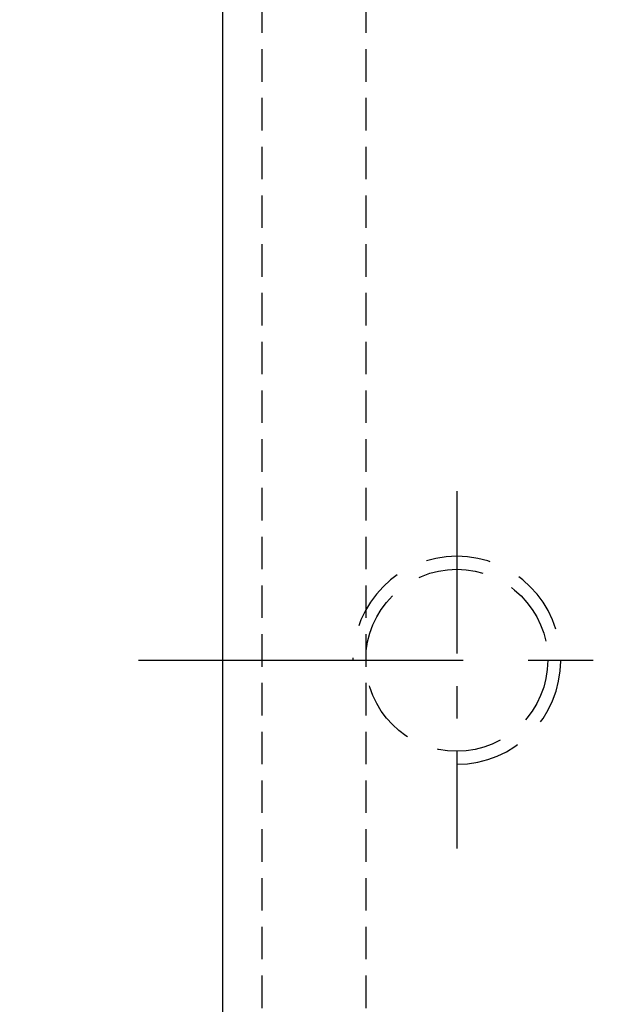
# Model space of a CAD drawing. Extents: x 898 to 1291, y 65 to 273.
# Tile 3 of 41: x 1105 to 1128, y 175 to 213. Entities that reach past the tile are written whole.
import ezdxf

# ---------------------------------------------------------------- set-up
doc = ezdxf.new("R2010")
doc.units = 0
doc.header["$MEASUREMENT"] = 0
for name, pattern in [('CENTER', [2, 1.25, -0.25, 0.25, -0.25]), ('DASHED', [0.75, 0.5, -0.25]), ('HIDDEN', [0.375, 0.25, -0.125])]:
    doc.linetypes.add(name, pattern=pattern)
for name, color, linetype in [('CL', 1, 'CENTER'), ('DIM', 4, 'CONTINUOUS'), ('HID', 2, 'HIDDEN'), ('OUT', 3, 'CONTINUOUS')]:
    doc.layers.add(name, color=color, linetype=linetype)
doc.styles.add('CHN', font='SIMPLEX.shx', dxfattribs={"width": 0.7, "bigfont": 'CHINESET.shx'})
doc.dimstyles.get("Standard").update_dxf_attribs({"dimscale": 0, "dimtxt": 4, "dimasz": 3, "dimexe": 1, "dimexo": 0.5, "dimgap": 1, "dimtad": 1, "dimdsep": 46, "dimtxsty": 'CHN', "dimcen": 0.09, "dimclrd": 256, "dimclre": 256, "dimclrt": 256, "dimadec": 0, "dimazin": 0, "dimtp": 1, "dimtm": 1, "dimtfac": 0.6, "dimtix": 1, "dimtmove": 2, "dimatfit": 3, "dimfxl": 1, "dimtvp": 0.85, "dimtolj": 1, "dimarcsym": 0})

# ---------------------------------------------------------------- blocks, each defined once
blk = doc.blocks.new('*D20')
at = {"layer": 'DIM', "color": 0, "lineweight": -2, "transparency": 16777216}
for p, q in [((1114.2, 250.549), (1093.486, 250.549)), ((1094.986, 246.049), (1094.986, 130.049)), ((1114.2, 125.549), (1093.486, 125.549))]:
    blk.add_line(p, q, dxfattribs=at)
at = {"layer": 'DIM', "color": 0, "transparency": 16777216}
for points in [[(1094.236, 246.049), (1095.736, 246.049), (1094.986, 250.549)], [(1094.236, 130.049), (1095.736, 130.049), (1094.986, 125.549)]]:
    blk.add_solid(points, dxfattribs=at)
at = {"layer": 'DIM', "color": 0, "transparency": 16777216, "insert": (1091.311, 188.049), "char_height": 5.25, "attachment_point": 5, "rotation": 90, "style": 'CHN'}
blk.add_mtext('\\A1;%%c125', dxfattribs=at)

msp = doc.modelspace()

# ---------------------------------------------------------------- linework, layer by layer
at = {"layer": 'CL', "color": 0, "linetype": 'CENTER', "ltscale": 5}
msp.add_line((1121.95, 194.555), (1121.95, 180.803), dxfattribs=at)
at = {"layer": 'CL', "color": 0, "linetype": 'CENTER', "ltscale": 10}
msp.add_line((1109.702, 188.049), (1269.95, 188.049), dxfattribs=at)
at = {"layer": 'HID', "color": 0, "ltscale": 5}
for p, q in [((1114.45, 226.549), (1114.45, 149.549)), ((1114.45, 226.549), (1114.45, 149.549)), ((1118.45, 226.549), (1118.45, 149.549))]:
    msp.add_line(p, q, dxfattribs=at)
at = {"layer": 'HID', "color": 0, "linetype": 'DASHED', "ltscale": 5}
msp.add_circle((1121.95, 188.049), 3.5, dxfattribs=at)
msp.add_arc((1121.95, 188.049), 4, 270, 180, dxfattribs=at)
at = {"layer": 'OUT', "color": 0, "linetype": 'Continuous', "ltscale": 5}
msp.add_line((1112.95, 127.549), (1112.95, 248.549), dxfattribs=at)

# ---------------------------------------------------------------- dimensions: what is measured, and where the dimension line sits
at = {"layer": 'DIM', "color": 0}
dim = msp.add_linear_dim(base=(1094.986, 125.549), p1=(1114.95, 250.549), p2=(1114.95, 125.549), angle=90, text='%%c<>', dimstyle='Standard', override={"dimscale": 1.5, "dimtxt": 3.5, "dimgap": 0.7, "dimclrd": 0, "dimclre": 0, "dimclrt": 0, "dimtmove": 0}, dxfattribs=at)
dim.commit()
dim.dimension.update_dxf_attribs({"geometry": '*D20', "text_midpoint": (1091.311, 188.049)})

doc.saveas('drawing.dxf')
